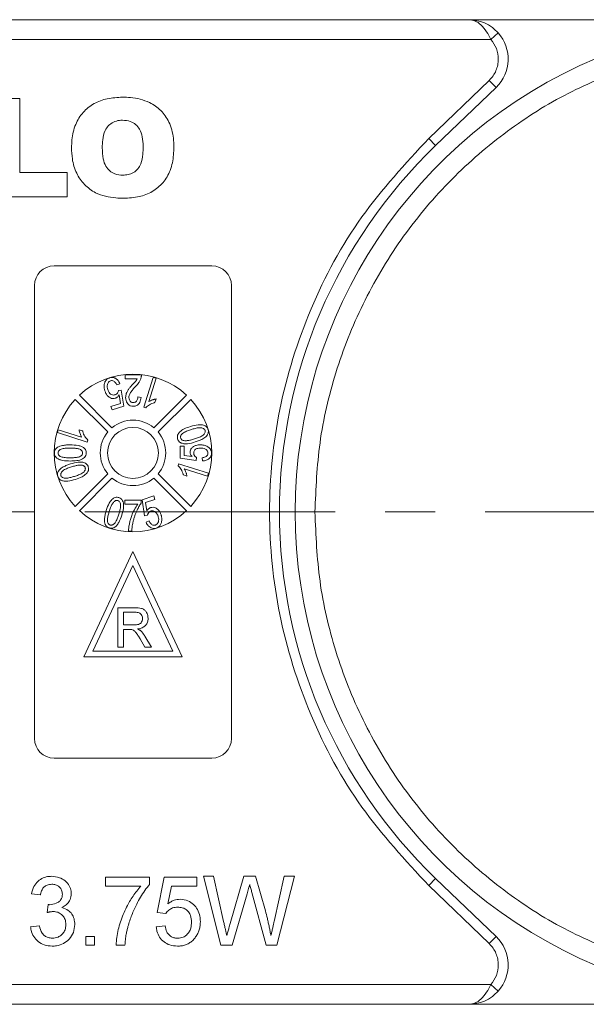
# Model space of a CAD drawing. Header units: millimetres. Extents: x 8853 to 11418, y 45 to 1005.
# Tile 29 of 256: x 9335 to 9364, y 568 to 618. Entities that reach past the tile are written whole.
import ezdxf

# ---------------------------------------------------------------- set-up
doc = ezdxf.new("R2010")
doc.units = ezdxf.units.MM
doc.linetypes.add('CENTERX2', pattern=[20.32, 12.7, -2.54, 2.54, -2.54])

msp = doc.modelspace()

# ---------------------------------------------------------------- linework, layer by layer
at = {"color": 7, "linetype": 'Continuous', "lineweight": 15}
for p, q in [((9357.731, 618.228), (9317.917, 618.228)), ((9372.355, 618.228), (9357.731, 618.228)), ((9358.849, 617.228), (9359.222, 617.561)), ((9317.917, 617.228), (9358.849, 617.228)), ((9355.699, 612.196), (9358.77, 615.146)), ((9358.77, 615.146), (9359.116, 614.785)), ((9356.045, 611.836), (9359.116, 614.785)), ((9333.367, 614.228), (9334.925, 614.228)), ((9334.925, 614.228), (9334.925, 610.461)), ((9355.699, 612.196), (9356.045, 611.836)), ((9334.925, 610.461), (9337.328, 610.461)), ((9337.328, 610.461), (9337.328, 609.228)), ((9337.328, 609.228), (9333.367, 609.228)), ((9336.676, 605.728), (9344.676, 605.728)), ((9335.676, 581.728), (9335.676, 604.728)), ((9345.676, 604.728), (9345.676, 581.728)), ((9340.285, 599.992), (9340.285, 600.197)), ((9340.285, 600.197), (9341.105, 600.197)), ((9341.229, 598.546), (9341.708, 600.065)), ((9341.856, 600.018), (9341.483, 598.835)), ((9341.708, 600.065), (9341.856, 600.018)), ((9340.009, 599.744), (9339.859, 599.678)), ((9340.891, 599.992), (9340.285, 599.992)), ((9337.955, 599.16), (9339.61, 597.505)), ((9339.937, 599.396), (9340.083, 599.416)), ((9340.037, 598.743), (9339.974, 599.17)), ((9340.083, 599.416), (9340.212, 598.603)), ((9340.921, 599.069), (9341.085, 599.049)), ((9341.741, 597.505), (9343.396, 599.16)), ((9339.398, 597.293), (9337.743, 598.948)), ((9339.557, 598.592), (9340.037, 598.743)), ((9339.613, 598.415), (9339.557, 598.592)), ((9340.212, 598.603), (9339.613, 598.415)), ((9341.229, 598.546), (9341.324, 598.516)), ((9341.792, 598.786), (9341.849, 598.966)), ((9343.608, 598.948), (9341.953, 597.293)), ((9336.838, 597.26), (9336.885, 597.408)), ((9338.357, 596.781), (9336.838, 597.26)), ((9336.885, 597.408), (9338.068, 597.035)), ((9338.117, 597.344), (9337.937, 597.401)), ((9338.357, 596.781), (9338.387, 596.876)), ((9343.066, 595.962), (9343.066, 596.577)), ((9343.066, 596.577), (9343.271, 596.577)), ((9343.271, 596.577), (9343.271, 596.098)), ((9343.271, 596.098), (9343.685, 596.038)), ((9343.907, 596.003), (9343.886, 595.839)), ((9342.994, 595.674), (9342.964, 595.579)), ((9342.994, 595.674), (9344.513, 595.195)), ((9343.886, 595.839), (9343.066, 595.962)), ((9344.214, 595.818), (9344.194, 595.982)), ((9337.743, 593.507), (9339.398, 595.162)), ((9341.953, 595.162), (9343.608, 593.507)), ((9343.234, 595.111), (9343.414, 595.054)), ((9344.466, 595.047), (9343.283, 595.42)), ((9344.513, 595.195), (9344.466, 595.047)), ((9339.61, 594.95), (9337.955, 593.295)), ((9343.396, 593.295), (9341.741, 594.95)), ((9341.139, 593.852), (9341.738, 594.041)), ((9341.738, 594.041), (9341.794, 593.863)), ((9340.266, 593.632), (9340.266, 593.837)), ((9340.266, 593.837), (9341.087, 593.837)), ((9340.923, 593.632), (9340.266, 593.632)), ((9341.087, 593.837), (9341.087, 593.671)), ((9341.268, 593.039), (9341.139, 593.852)), ((9341.794, 593.863), (9341.314, 593.712)), ((9341.314, 593.712), (9341.377, 593.285)), ((9341.414, 593.06), (9341.268, 593.039)), ((9341.342, 592.712), (9341.492, 592.777)), ((9340.615, 592.258), (9340.451, 592.258)), ((9340.676, 591.228), (9338.176, 585.866)), ((9343.176, 585.866), (9340.676, 591.228)), ((9338.646, 586.166), (9340.676, 590.518)), ((9340.676, 590.518), (9342.705, 586.166)), ((9339.906, 588.366), (9340.774, 588.366)), ((9339.906, 586.366), (9339.906, 588.366)), ((9340.188, 588.136), (9340.784, 588.136)), ((9340.188, 587.495), (9340.188, 588.136)), ((9340.724, 587.495), (9340.188, 587.495)), ((9340.477, 587.264), (9340.188, 587.264)), ((9340.188, 586.366), (9340.188, 587.264)), ((9341.285, 586.366), (9341.036, 586.789)), ((9341.28, 586.918), (9341.609, 586.366)), ((9342.705, 586.166), (9338.646, 586.166)), ((9339.906, 586.366), (9340.188, 586.366)), ((9341.609, 586.366), (9341.285, 586.366)), ((9338.176, 585.866), (9343.176, 585.866)), ((9344.676, 580.728), (9336.676, 580.728)), ((9339.28, 574.234), (9339.28, 574.683)), ((9339.28, 574.683), (9341.523, 574.683)), ((9341.523, 574.683), (9341.523, 574.32)), ((9341.899, 572.888), (9342.258, 574.683)), ((9342.258, 574.683), (9343.919, 574.683)), ((9343.919, 574.683), (9343.919, 574.234)), ((9345.131, 571.228), (9344.25, 574.728)), ((9344.25, 574.728), (9344.76, 574.728)), ((9344.76, 574.728), (9345.279, 572.426)), ((9345.619, 572.339), (9346.31, 574.728)), ((9346.31, 574.728), (9346.904, 574.728)), ((9346.904, 574.728), (9347.404, 572.974)), ((9347.845, 572.439), (9348.362, 574.728)), ((9348.872, 574.728), (9347.99, 571.228)), ((9348.362, 574.728), (9348.872, 574.728)), ((9355.699, 574.259), (9356.045, 574.62)), ((9359.116, 571.67), (9356.045, 574.62)), ((9341.075, 574.234), (9339.28, 574.234)), ((9342.625, 574.234), (9342.447, 573.327)), ((9343.919, 574.234), (9342.625, 574.234)), ((9358.77, 571.31), (9355.699, 574.259)), ((9335.97, 573.785), (9335.521, 573.83)), ((9346.473, 573.846), (9345.715, 571.228)), ((9347.447, 571.228), (9346.716, 573.902)), ((9336.325, 572.888), (9336.371, 573.292)), ((9342.348, 572.843), (9341.899, 572.888)), ((9335.476, 572.17), (9335.925, 572.215)), ((9341.855, 572.17), (9342.303, 572.215)), ((9338.276, 571.228), (9338.276, 571.676)), ((9338.276, 571.676), (9338.724, 571.676)), ((9338.724, 571.676), (9338.724, 571.228)), ((9359.116, 571.67), (9358.77, 571.31)), ((9338.724, 571.228), (9338.276, 571.228)), ((9340.267, 571.228), (9339.818, 571.228)), ((9345.715, 571.228), (9345.131, 571.228)), ((9347.99, 571.228), (9347.447, 571.228)), ((9358.849, 569.228), (9317.917, 569.228)), ((9358.849, 569.228), (9359.222, 568.894)), ((9317.917, 568.228), (9357.731, 568.228)), ((9357.731, 568.228), (9372.355, 568.228))]:
    msp.add_line(p, q, dxfattribs=at)
at = {"color": 1, "linetype": 'CENTERX2', "lineweight": 13}
msp.add_line((9317.917, 593.228), (9546.07, 593.228), dxfattribs=at)
at = {"color": 7, "linetype": 'Continuous', "lineweight": 15}
msp.add_circle((9340.676, 596.228), 1.292, dxfattribs=at)
for centre, radius, start, end in [((9357.731, 616.228), 2, 313.8426, 41.8103), ((9373.917, 593.228), 25, 112.7879, 247.2121), ((9373.917, 593.228), 25.8, 133.8426, 226.1574), ((9336.676, 604.728), 1, 90, 180), ((9344.676, 604.728), 1, 0, 90), ((9340.676, 596.228), 4, 47.1491, 132.8509), ((9340.676, 596.228), 4, 137.1491, 222.8509), ((9340.676, 596.228), 4, 317.1491, 42.8509), ((9340.676, 596.228), 1.663, 50.1744, 129.8256), ((9340.676, 596.228), 1.663, 140.1744, 219.8256), ((9340.676, 596.228), 1.663, 320.1744, 39.8256), ((9340.676, 596.228), 1.663, 230.1744, 309.8256), ((9340.676, 596.228), 4, 227.1491, 312.8509), ((9336.676, 581.728), 1, 180, 270), ((9344.676, 581.728), 1, 270, 0), ((9357.731, 570.228), 2, 318.1897, 46.1574)]:
    msp.add_arc(centre, radius, start, end, dxfattribs=at)
for points, knots in [([(9358.849, 617.228), (9358.781, 617.363), (9358.638, 617.651), (9358.359, 617.977), (9358.049, 618.189), (9357.837, 618.215), (9357.731, 618.228)], [0, 0, 0, 0, 0.234359, 0.498216, 0.748481, 1, 1, 1, 1]), ([(9357.731, 618.228), (9358.001, 618.197), (9358.419, 618.149), (9358.918, 617.862), (9359.127, 617.655), (9359.222, 617.561)], [0, 0, 0, 0, 0.498405, 0.772925, 1, 1, 1, 1]), ([(9358.77, 615.146), (9358.839, 615.22), (9358.976, 615.367), (9359.119, 615.636), (9359.214, 615.925), (9359.225, 616.127), (9359.231, 616.228)], [0, 0, 0, 0, 0.249887, 0.499995, 0.749887, 1, 1, 1, 1]), ([(9349.917, 593.228), (9349.967, 594.403), (9350.069, 596.796), (9350.907, 600.357), (9352.276, 603.834), (9354.205, 607.093), (9356.62, 610.01), (9359.43, 612.474), (9362.498, 614.466), (9364.716, 615.371), (9365.805, 615.815)], [0, 0, 0, 0, 0.119843, 0.244, 0.371208, 0.5, 0.628792, 0.756, 0.880157, 1, 1, 1, 1]), ([(9337.557, 611.725), (9337.561, 611.858), (9337.572, 612.26), (9337.718, 612.896), (9338.115, 613.545), (9338.684, 613.997), (9339.387, 614.254), (9339.885, 614.279), (9340.146, 614.293)], [0, 0, 0, 0, 0.096905, 0.2925, 0.46579, 0.639193, 0.810645, 1, 1, 1, 1]), ([(9340.146, 614.293), (9340.28, 614.289), (9340.748, 614.278), (9341.451, 614.109), (9342.123, 613.638), (9342.561, 613.006), (9342.734, 612.346), (9342.747, 611.913), (9342.752, 611.765)], [0, 0, 0, 0, 0.0972635, 0.3419838, 0.5130447, 0.6843019, 0.8923804, 1, 1, 1, 1]), ([(9339.116, 611.725), (9339.119, 611.858), (9339.128, 612.154), (9339.219, 612.55), (9339.428, 612.86), (9339.682, 613.042), (9339.934, 613.116), (9340.09, 613.122), (9340.142, 613.124)], [0, 0, 0, 0, 0.203596, 0.451902, 0.607587, 0.763348, 0.919516, 1, 1, 1, 1]), ([(9340.142, 613.124), (9340.278, 613.113), (9340.52, 613.094), (9340.824, 612.914), (9341.047, 612.647), (9341.176, 612.256), (9341.187, 611.957), (9341.193, 611.792)], [0, 0, 0, 0, 0.209846, 0.372333, 0.535081, 0.742489, 1, 1, 1, 1]), ([(9355.699, 574.259), (9354.509, 575.542), (9352.103, 578.135), (9349.563, 582.856), (9347.967, 587.947), (9347.443, 593.228), (9347.967, 598.508), (9349.563, 603.599), (9352.103, 608.32), (9354.509, 610.913), (9355.699, 612.196)], [0, 0, 0, 0, 0.123724, 0.25, 0.376276, 0.5, 0.623724, 0.75, 0.876276, 1, 1, 1, 1]), ([(9340.207, 609.163), (9340.074, 609.166), (9339.588, 609.176), (9338.859, 609.331), (9338.189, 609.833), (9337.772, 610.434), (9337.58, 611.094), (9337.564, 611.536), (9337.557, 611.725)], [0, 0, 0, 0, 0.095574, 0.349117, 0.516447, 0.683176, 0.865288, 1, 1, 1, 1]), ([(9340.157, 610.332), (9340.02, 610.343), (9339.782, 610.362), (9339.486, 610.54), (9339.27, 610.802), (9339.135, 611.212), (9339.123, 611.534), (9339.116, 611.725)], [0, 0, 0, 0, 0.204761, 0.357913, 0.511037, 0.711107, 1, 1, 1, 1]), ([(9341.193, 611.792), (9341.19, 611.658), (9341.183, 611.361), (9341.112, 610.967), (9340.941, 610.642), (9340.711, 610.45), (9340.438, 610.347), (9340.249, 610.337), (9340.157, 610.332)], [0, 0, 0, 0, 0.195594, 0.436127, 0.579848, 0.724086, 0.864207, 1, 1, 1, 1]), ([(9342.752, 611.765), (9342.749, 611.632), (9342.739, 611.23), (9342.614, 610.592), (9342.234, 609.934), (9341.676, 609.47), (9340.975, 609.199), (9340.473, 609.175), (9340.207, 609.163)], [0, 0, 0, 0, 0.096763, 0.291773, 0.464613, 0.63772, 0.807851, 1, 1, 1, 1]), ([(9339.231, 599.761), (9339.238, 599.785), (9339.253, 599.835), (9339.288, 599.898), (9339.329, 599.949), (9339.375, 599.989), (9339.429, 600.022), (9339.469, 600.036), (9339.489, 600.044)], [0, 0, 0, 0, 0.191156, 0.386745, 0.532242, 0.682074, 0.838678, 1, 1, 1, 1]), ([(9339.489, 600.044), (9339.54, 600.055), (9339.63, 600.074), (9339.767, 600.035), (9339.879, 599.957), (9339.96, 599.852), (9339.994, 599.776), (9340.009, 599.744)], [0, 0, 0, 0, 0.231218, 0.408045, 0.624904, 0.840008, 1, 1, 1, 1]), ([(9341.09, 600.057), (9341.083, 600.033), (9341.07, 599.984), (9341.043, 599.917), (9341.011, 599.854), (9340.966, 599.779), (9340.899, 599.694), (9340.84, 599.633), (9340.81, 599.602)], [0, 0, 0, 0, 0.138221, 0.277395, 0.402216, 0.527815, 0.762777, 1, 1, 1, 1]), ([(9341.105, 600.197), (9341.105, 600.191), (9341.105, 600.18), (9341.105, 600.162), (9341.104, 600.144), (9341.102, 600.121), (9341.098, 600.091), (9341.093, 600.068), (9341.09, 600.057)], [0, 0, 0, 0, 0.125133, 0.250295, 0.375449, 0.500779, 0.749809, 1, 1, 1, 1]), ([(9339.247, 599.375), (9339.243, 599.391), (9339.233, 599.423), (9339.222, 599.472), (9339.215, 599.522), (9339.209, 599.587), (9339.21, 599.667), (9339.224, 599.729), (9339.231, 599.761)], [0, 0, 0, 0, 0.127976, 0.256265, 0.384294, 0.512916, 0.753586, 1, 1, 1, 1]), ([(9339.537, 599.891), (9339.513, 599.881), (9339.464, 599.86), (9339.408, 599.79), (9339.37, 599.689), (9339.366, 599.565), (9339.388, 599.482), (9339.399, 599.442)], [0, 0, 0, 0, 0.150705, 0.302187, 0.50178, 0.762512, 1, 1, 1, 1]), ([(9339.859, 599.678), (9339.831, 599.732), (9339.791, 599.81), (9339.7, 599.878), (9339.625, 599.905), (9339.568, 599.899), (9339.541, 599.892), (9339.537, 599.891)], [0, 0, 0, 0, 0.42142, 0.608037, 0.795331, 0.975757, 1, 1, 1, 1]), ([(9340.305, 599.039), (9340.307, 599.072), (9340.31, 599.14), (9340.337, 599.251), (9340.389, 599.367), (9340.465, 599.483), (9340.554, 599.592), (9340.617, 599.661), (9340.648, 599.695)], [0, 0, 0, 0, 0.131944, 0.266787, 0.446934, 0.632145, 0.81578, 1, 1, 1, 1]), ([(9340.81, 599.602), (9340.765, 599.553), (9340.675, 599.454), (9340.556, 599.306), (9340.48, 599.164), (9340.472, 599.074), (9340.469, 599.041)], [0, 0, 0, 0, 0.2983772, 0.5970962, 0.8531687, 1, 1, 1, 1]), ([(9340.648, 599.695), (9340.671, 599.72), (9340.705, 599.756), (9340.751, 599.805), (9340.794, 599.852), (9340.845, 599.911), (9340.875, 599.965), (9340.891, 599.992)], [0, 0, 0, 0, 0.259965, 0.389946, 0.519942, 0.758178, 1, 1, 1, 1]), ([(9339.777, 599.004), (9339.734, 598.995), (9339.651, 598.978), (9339.515, 599.019), (9339.394, 599.106), (9339.3, 599.233), (9339.264, 599.329), (9339.247, 599.375)], [0, 0, 0, 0, 0.177674, 0.352669, 0.57168, 0.794642, 1, 1, 1, 1]), ([(9339.399, 599.442), (9339.42, 599.388), (9339.452, 599.304), (9339.538, 599.215), (9339.623, 599.171), (9339.703, 599.164), (9339.748, 599.176), (9339.764, 599.18)], [0, 0, 0, 0, 0.338842, 0.53301, 0.728333, 0.898026, 1, 1, 1, 1]), ([(9339.764, 599.18), (9339.795, 599.194), (9339.854, 599.221), (9339.91, 599.299), (9339.93, 599.359), (9339.937, 599.392), (9339.937, 599.396)], [0, 0, 0, 0, 0.349762, 0.652672, 0.962091, 1, 1, 1, 1]), ([(9339.974, 599.17), (9339.967, 599.158), (9339.952, 599.135), (9339.921, 599.097), (9339.882, 599.059), (9339.84, 599.03), (9339.804, 599.013), (9339.786, 599.007), (9339.777, 599.004)], [0, 0, 0, 0, 0.157952, 0.316856, 0.544695, 0.779396, 0.889257, 1, 1, 1, 1]), ([(9340.687, 598.597), (9340.636, 598.602), (9340.548, 598.61), (9340.442, 598.68), (9340.369, 598.771), (9340.315, 598.893), (9340.309, 598.988), (9340.305, 599.039)], [0, 0, 0, 0, 0.2315921, 0.3991134, 0.5659003, 0.765762, 1, 1, 1, 1]), ([(9340.469, 599.041), (9340.473, 598.999), (9340.48, 598.93), (9340.53, 598.852), (9340.585, 598.804), (9340.642, 598.784), (9340.677, 598.783), (9340.691, 598.782)], [0, 0, 0, 0, 0.326003, 0.538357, 0.716388, 0.895146, 1, 1, 1, 1]), ([(9341.085, 599.049), (9341.072, 598.96), (9341.054, 598.831), (9340.954, 598.691), (9340.854, 598.623), (9340.76, 598.6), (9340.705, 598.598), (9340.687, 598.597)], [0, 0, 0, 0, 0.392892, 0.572783, 0.753614, 0.921225, 1, 1, 1, 1]), ([(9340.691, 598.782), (9340.72, 598.784), (9340.771, 598.789), (9340.835, 598.83), (9340.88, 598.883), (9340.914, 598.965), (9340.918, 599.03), (9340.921, 599.069)], [0, 0, 0, 0, 0.209928, 0.370242, 0.529862, 0.716294, 1, 1, 1, 1]), ([(9341.324, 598.516), (9341.353, 598.547), (9341.41, 598.608), (9341.517, 598.678), (9341.633, 598.738), (9341.727, 598.769), (9341.781, 598.783), (9341.792, 598.786)], [0, 0, 0, 0, 0.226143, 0.459037, 0.694977, 0.935558, 1, 1, 1, 1]), ([(9341.849, 598.966), (9341.833, 598.963), (9341.799, 598.958), (9341.751, 598.946), (9341.703, 598.932), (9341.641, 598.911), (9341.566, 598.883), (9341.51, 598.851), (9341.483, 598.835)], [0, 0, 0, 0, 0.127798, 0.256107, 0.383903, 0.511894, 0.754532, 1, 1, 1, 1]), ([(9342.945, 596.933), (9342.936, 596.976), (9342.919, 597.061), (9342.962, 597.19), (9343.076, 597.328), (9343.291, 597.467), (9343.486, 597.532), (9343.594, 597.569)], [0, 0, 0, 0, 0.129663, 0.25238, 0.389931, 0.65822, 1, 1, 1, 1]), ([(9343.594, 597.569), (9343.724, 597.607), (9343.912, 597.661), (9344.17, 597.666), (9344.326, 597.625), (9344.429, 597.544), (9344.471, 597.475), (9344.486, 597.431), (9344.49, 597.42)], [0, 0, 0, 0, 0.398455, 0.580367, 0.764167, 0.863829, 0.96352, 1, 1, 1, 1]), ([(9343.642, 597.417), (9343.706, 597.436), (9343.834, 597.475), (9344.009, 597.511), (9344.153, 597.511), (9344.244, 597.479), (9344.303, 597.438), (9344.327, 597.399), (9344.336, 597.376), (9344.337, 597.372)], [0, 0, 0, 0, 0.263277, 0.527047, 0.704761, 0.823099, 0.903112, 0.983865, 1, 1, 1, 1]), ([(9337.937, 597.401), (9337.944, 597.368), (9337.956, 597.303), (9337.994, 597.178), (9338.039, 597.091), (9338.068, 597.035)], [0, 0, 0, 0, 0.256175, 0.51219, 1, 1, 1, 1]), ([(9338.387, 596.876), (9338.329, 596.938), (9338.211, 597.063), (9338.144, 597.237), (9338.12, 597.333), (9338.117, 597.344)], [0, 0, 0, 0, 0.458957, 0.935465, 1, 1, 1, 1]), ([(9343.1, 596.98), (9343.096, 597), (9343.087, 597.041), (9343.107, 597.112), (9343.158, 597.189), (9343.272, 597.277), (9343.44, 597.35), (9343.574, 597.395), (9343.642, 597.417)], [0, 0, 0, 0, 0.081148, 0.162775, 0.281887, 0.440431, 0.71766, 1, 1, 1, 1]), ([(9344.337, 597.372), (9344.341, 597.352), (9344.349, 597.313), (9344.33, 597.244), (9344.282, 597.168), (9344.17, 597.079), (9344.001, 597.005), (9343.863, 596.959), (9343.794, 596.936)], [0, 0, 0, 0, 0.078202, 0.156814, 0.274428, 0.428483, 0.711398, 1, 1, 1, 1]), ([(9344.419, 597.097), (9344.389, 597.067), (9344.329, 597.006), (9344.227, 596.943), (9344.129, 596.893), (9344.035, 596.852), (9343.94, 596.816), (9343.874, 596.795), (9343.842, 596.784)], [0, 0, 0, 0, 0.18979, 0.385218, 0.537634, 0.690722, 0.845228, 1, 1, 1, 1]), ([(9344.49, 597.42), (9344.495, 597.399), (9344.507, 597.355), (9344.508, 597.29), (9344.495, 597.226), (9344.473, 597.174), (9344.447, 597.131), (9344.428, 597.108), (9344.419, 597.097)], [0, 0, 0, 0, 0.1903088, 0.3866202, 0.5623083, 0.7452068, 0.8718592, 1, 1, 1, 1]), ([(9336.685, 596.227), (9336.686, 596.25), (9336.688, 596.297), (9336.707, 596.359), (9336.735, 596.412), (9336.767, 596.452), (9336.802, 596.486), (9336.827, 596.504), (9336.839, 596.513)], [0, 0, 0, 0, 0.203225, 0.41287, 0.56979, 0.731801, 0.864927, 1, 1, 1, 1]), ([(9336.839, 596.513), (9336.88, 596.533), (9336.964, 596.575), (9337.087, 596.603), (9337.198, 596.621), (9337.296, 596.631), (9337.395, 596.636), (9337.462, 596.637), (9337.495, 596.637)], [0, 0, 0, 0, 0.203404, 0.412578, 0.558423, 0.704766, 0.852269, 1, 1, 1, 1]), ([(9337.495, 596.637), (9337.629, 596.634), (9337.824, 596.629), (9338.061, 596.563), (9338.19, 596.49), (9338.269, 596.397), (9338.302, 596.308), (9338.305, 596.25), (9338.306, 596.227)], [0, 0, 0, 0, 0.396817, 0.575976, 0.724424, 0.827652, 0.931402, 1, 1, 1, 1]), ([(9343.842, 596.784), (9343.713, 596.746), (9343.523, 596.691), (9343.264, 596.688), (9343.106, 596.729), (9343.003, 596.813), (9342.963, 596.881), (9342.949, 596.923), (9342.945, 596.933)], [0, 0, 0, 0, 0.397933, 0.582332, 0.768605, 0.868643, 0.968479, 1, 1, 1, 1]), ([(9343.26, 596.851), (9343.232, 596.859), (9343.185, 596.871), (9343.132, 596.915), (9343.109, 596.953), (9343.101, 596.976), (9343.1, 596.98)], [0, 0, 0, 0, 0.393428, 0.66797, 0.943111, 1, 1, 1, 1]), ([(9343.794, 596.936), (9343.762, 596.926), (9343.699, 596.907), (9343.607, 596.882), (9343.519, 596.863), (9343.434, 596.849), (9343.347, 596.841), (9343.289, 596.848), (9343.26, 596.851)], [0, 0, 0, 0, 0.183286, 0.366712, 0.522381, 0.678491, 0.837651, 1, 1, 1, 1]), ([(9343.579, 596.265), (9343.582, 596.299), (9343.588, 596.37), (9343.652, 596.475), (9343.756, 596.561), (9343.909, 596.628), (9344.027, 596.635), (9344.096, 596.639)], [0, 0, 0, 0, 0.142548, 0.302942, 0.503054, 0.708879, 1, 1, 1, 1]), ([(9344.096, 596.639), (9344.113, 596.638), (9344.147, 596.638), (9344.196, 596.634), (9344.246, 596.626), (9344.31, 596.613), (9344.387, 596.588), (9344.443, 596.557), (9344.471, 596.541)], [0, 0, 0, 0, 0.127378, 0.254999, 0.382438, 0.510406, 0.752427, 1, 1, 1, 1]), ([(9344.471, 596.541), (9344.493, 596.527), (9344.536, 596.498), (9344.586, 596.447), (9344.623, 596.393), (9344.648, 596.339), (9344.663, 596.279), (9344.665, 596.237), (9344.666, 596.216)], [0, 0, 0, 0, 0.193249, 0.390898, 0.535588, 0.684711, 0.839955, 1, 1, 1, 1]), ([(9337.495, 595.816), (9337.36, 595.82), (9337.166, 595.825), (9336.922, 595.893), (9336.785, 595.973), (9336.71, 596.08), (9336.687, 596.162), (9336.686, 596.211), (9336.685, 596.227)], [0, 0, 0, 0, 0.397293, 0.573404, 0.751661, 0.853128, 0.954558, 1, 1, 1, 1]), ([(9336.87, 596.227), (9336.872, 596.247), (9336.876, 596.289), (9336.917, 596.35), (9336.983, 596.404), (9337.109, 596.451), (9337.283, 596.469), (9337.424, 596.472), (9337.496, 596.473)], [0, 0, 0, 0, 0.0834403, 0.1674573, 0.2901796, 0.424177, 0.7091941, 1, 1, 1, 1]), ([(9337.496, 595.981), (9337.429, 595.982), (9337.289, 595.984), (9337.116, 596.001), (9336.984, 596.048), (9336.918, 596.102), (9336.877, 596.164), (9336.872, 596.205), (9336.87, 596.227)], [0, 0, 0, 0, 0.271738, 0.571643, 0.702765, 0.834611, 0.913732, 1, 1, 1, 1]), ([(9338.306, 596.227), (9338.301, 596.182), (9338.292, 596.094), (9338.219, 595.987), (9338.064, 595.883), (9337.815, 595.824), (9337.603, 595.819), (9337.495, 595.816)], [0, 0, 0, 0, 0.132467, 0.259515, 0.367846, 0.679603, 1, 1, 1, 1]), ([(9337.496, 596.473), (9337.529, 596.473), (9337.596, 596.472), (9337.689, 596.468), (9337.775, 596.46), (9337.855, 596.449), (9337.935, 596.432), (9337.986, 596.411), (9338.012, 596.4)], [0, 0, 0, 0, 0.190496, 0.381118, 0.533543, 0.686347, 0.8418, 1, 1, 1, 1]), ([(9338.121, 596.228), (9338.119, 596.207), (9338.115, 596.165), (9338.076, 596.104), (9338.009, 596.05), (9337.882, 596.003), (9337.705, 595.984), (9337.566, 595.982), (9337.496, 595.981)], [0, 0, 0, 0, 0.085224, 0.171206, 0.283222, 0.43306, 0.713823, 1, 1, 1, 1]), ([(9338.012, 596.4), (9338.039, 596.38), (9338.081, 596.349), (9338.115, 596.288), (9338.121, 596.25), (9338.121, 596.23), (9338.121, 596.228)], [0, 0, 0, 0, 0.472419, 0.721549, 0.970751, 1, 1, 1, 1]), ([(9343.685, 596.038), (9343.676, 596.047), (9343.658, 596.067), (9343.63, 596.102), (9343.604, 596.146), (9343.588, 596.191), (9343.58, 596.231), (9343.579, 596.253), (9343.579, 596.265)], [0, 0, 0, 0, 0.155622, 0.312048, 0.522865, 0.739991, 0.868899, 1, 1, 1, 1]), ([(9344.109, 596.475), (9344.046, 596.471), (9343.956, 596.466), (9343.851, 596.414), (9343.796, 596.359), (9343.767, 596.29), (9343.764, 596.244), (9343.763, 596.22)], [0, 0, 0, 0, 0.383963, 0.547613, 0.713022, 0.855096, 1, 1, 1, 1]), ([(9343.763, 596.22), (9343.764, 596.205), (9343.765, 596.173), (9343.777, 596.131), (9343.796, 596.096), (9343.822, 596.063), (9343.859, 596.03), (9343.891, 596.012), (9343.907, 596.003)], [0, 0, 0, 0, 0.169274, 0.343337, 0.470122, 0.601323, 0.797642, 1, 1, 1, 1]), ([(9344.481, 596.217), (9344.478, 596.249), (9344.473, 596.305), (9344.425, 596.376), (9344.346, 596.433), (9344.235, 596.469), (9344.15, 596.473), (9344.109, 596.475)], [0, 0, 0, 0, 0.188744, 0.324822, 0.492508, 0.758011, 1, 1, 1, 1]), ([(9344.194, 595.982), (9344.249, 595.992), (9344.33, 596.006), (9344.418, 596.06), (9344.461, 596.114), (9344.479, 596.168), (9344.48, 596.203), (9344.481, 596.217)], [0, 0, 0, 0, 0.406374, 0.592589, 0.744614, 0.896945, 1, 1, 1, 1]), ([(9344.666, 596.216), (9344.661, 596.166), (9344.652, 596.069), (9344.564, 595.949), (9344.431, 595.859), (9344.306, 595.826), (9344.228, 595.82), (9344.214, 595.818)], [0, 0, 0, 0, 0.222912, 0.429114, 0.647214, 0.937531, 1, 1, 1, 1]), ([(9336.932, 595.359), (9336.962, 595.389), (9337.023, 595.45), (9337.125, 595.514), (9337.224, 595.564), (9337.317, 595.604), (9337.412, 595.64), (9337.477, 595.661), (9337.509, 595.671)], [0, 0, 0, 0, 0.192003, 0.389705, 0.541013, 0.692984, 0.846361, 1, 1, 1, 1]), ([(9337.014, 595.084), (9337.01, 595.104), (9337.002, 595.146), (9337.023, 595.217), (9337.073, 595.29), (9337.183, 595.377), (9337.35, 595.45), (9337.487, 595.496), (9337.557, 595.519)], [0, 0, 0, 0, 0.082176, 0.164779, 0.286551, 0.426628, 0.71036, 1, 1, 1, 1]), ([(9337.509, 595.671), (9337.638, 595.709), (9337.827, 595.763), (9338.085, 595.768), (9338.241, 595.727), (9338.345, 595.646), (9338.387, 595.576), (9338.402, 595.533), (9338.406, 595.522)], [0, 0, 0, 0, 0.397993, 0.580197, 0.764282, 0.864607, 0.964958, 1, 1, 1, 1]), ([(9337.557, 595.519), (9337.589, 595.529), (9337.653, 595.549), (9337.744, 595.573), (9337.832, 595.592), (9337.917, 595.606), (9338.004, 595.614), (9338.062, 595.608), (9338.091, 595.604)], [0, 0, 0, 0, 0.183286, 0.366712, 0.522381, 0.678491, 0.837651, 1, 1, 1, 1]), ([(9338.406, 595.522), (9338.415, 595.48), (9338.432, 595.397), (9338.391, 595.27), (9338.281, 595.133), (9338.067, 594.991), (9337.87, 594.924), (9337.757, 594.886)], [0, 0, 0, 0, 0.126146, 0.248685, 0.381789, 0.644448, 1, 1, 1, 1]), ([(9338.091, 595.604), (9338.108, 595.6), (9338.141, 595.592), (9338.18, 595.571), (9338.208, 595.548), (9338.227, 595.526), (9338.241, 595.502), (9338.248, 595.484), (9338.251, 595.476)], [0, 0, 0, 0, 0.234136, 0.47621, 0.606476, 0.74032, 0.868467, 1, 1, 1, 1]), ([(9342.964, 595.579), (9342.994, 595.55), (9343.056, 595.493), (9343.126, 595.386), (9343.186, 595.27), (9343.217, 595.176), (9343.231, 595.122), (9343.234, 595.111)], [0, 0, 0, 0, 0.2257979, 0.4583838, 0.6958093, 0.9380619, 1, 1, 1, 1]), ([(9336.861, 595.035), (9336.856, 595.057), (9336.844, 595.1), (9336.843, 595.166), (9336.856, 595.229), (9336.878, 595.281), (9336.904, 595.324), (9336.923, 595.347), (9336.932, 595.359)], [0, 0, 0, 0, 0.190309, 0.38662, 0.562308, 0.745207, 0.871859, 1, 1, 1, 1]), ([(9337.757, 594.886), (9337.627, 594.849), (9337.439, 594.794), (9337.181, 594.79), (9337.025, 594.83), (9336.922, 594.912), (9336.88, 594.981), (9336.865, 595.024), (9336.861, 595.035)], [0, 0, 0, 0, 0.398487, 0.580423, 0.764447, 0.863754, 0.963105, 1, 1, 1, 1]), ([(9337.709, 595.038), (9337.645, 595.019), (9337.517, 594.981), (9337.342, 594.945), (9337.199, 594.943), (9337.107, 594.975), (9337.048, 595.017), (9337.024, 595.056), (9337.015, 595.08), (9337.014, 595.084)], [0, 0, 0, 0, 0.26321, 0.526906, 0.702895, 0.82215, 0.902396, 0.983377, 1, 1, 1, 1]), ([(9338.251, 595.476), (9338.255, 595.455), (9338.264, 595.414), (9338.243, 595.342), (9338.191, 595.264), (9338.077, 595.177), (9337.909, 595.105), (9337.776, 595.06), (9337.709, 595.038)], [0, 0, 0, 0, 0.0814958, 0.163467, 0.2846171, 0.4470253, 0.7211404, 1, 1, 1, 1]), ([(9343.414, 595.054), (9343.411, 595.071), (9343.406, 595.104), (9343.394, 595.152), (9343.38, 595.2), (9343.359, 595.262), (9343.331, 595.337), (9343.299, 595.393), (9343.283, 595.42)], [0, 0, 0, 0, 0.127794, 0.25608, 0.383876, 0.511854, 0.754509, 1, 1, 1, 1]), ([(9339.322, 593.312), (9339.365, 593.439), (9339.428, 593.624), (9339.572, 593.838), (9339.693, 593.942), (9339.818, 593.981), (9339.899, 593.977), (9339.945, 593.964), (9339.958, 593.961)], [0, 0, 0, 0, 0.397793, 0.578801, 0.761678, 0.860551, 0.959511, 1, 1, 1, 1]), ([(9339.473, 593.264), (9339.484, 593.296), (9339.504, 593.359), (9339.537, 593.448), (9339.572, 593.531), (9339.609, 593.609), (9339.652, 593.684), (9339.691, 593.728), (9339.711, 593.75)], [0, 0, 0, 0, 0.183296, 0.366739, 0.522449, 0.67858, 0.837782, 1, 1, 1, 1]), ([(9339.711, 593.75), (9339.723, 593.761), (9339.749, 593.784), (9339.788, 593.804), (9339.823, 593.814), (9339.851, 593.816), (9339.88, 593.815), (9339.898, 593.81), (9339.908, 593.807)], [0, 0, 0, 0, 0.233486, 0.474398, 0.601204, 0.732029, 0.864197, 1, 1, 1, 1]), ([(9339.908, 593.807), (9339.927, 593.799), (9339.965, 593.782), (9340.013, 593.724), (9340.044, 593.642), (9340.053, 593.502), (9340.017, 593.323), (9339.976, 593.183), (9339.955, 593.112)], [0, 0, 0, 0, 0.081501, 0.16341, 0.28555, 0.424413, 0.709181, 1, 1, 1, 1]), ([(9339.958, 593.961), (9339.999, 593.943), (9340.077, 593.909), (9340.158, 593.801), (9340.206, 593.63), (9340.198, 593.374), (9340.14, 593.176), (9340.107, 593.064)], [0, 0, 0, 0, 0.130102, 0.251339, 0.3866, 0.653267, 1, 1, 1, 1]), ([(9340.451, 592.258), (9340.455, 592.325), (9340.463, 592.459), (9340.5, 592.656), (9340.547, 592.852), (9340.623, 593.084), (9340.738, 593.352), (9340.861, 593.538), (9340.923, 593.632)], [0, 0, 0, 0, 0.136074, 0.273442, 0.409391, 0.546051, 0.771031, 1, 1, 1, 1]), ([(9341.087, 593.671), (9341.05, 593.616), (9340.976, 593.503), (9340.893, 593.333), (9340.821, 593.171), (9340.763, 593.015), (9340.712, 592.856), (9340.686, 592.747), (9340.673, 592.693)], [0, 0, 0, 0, 0.187474, 0.376649, 0.531429, 0.686592, 0.843059, 1, 1, 1, 1]), ([(9339.247, 592.659), (9339.239, 592.701), (9339.224, 592.785), (9339.231, 592.905), (9339.246, 593.015), (9339.266, 593.114), (9339.292, 593.213), (9339.312, 593.279), (9339.322, 593.312)], [0, 0, 0, 0, 0.189976, 0.385585, 0.537948, 0.690959, 0.845359, 1, 1, 1, 1]), ([(9339.519, 592.569), (9339.5, 592.578), (9339.461, 592.595), (9339.414, 592.654), (9339.38, 592.745), (9339.378, 592.889), (9339.414, 593.066), (9339.454, 593.198), (9339.473, 593.264)], [0, 0, 0, 0, 0.0820242, 0.1644637, 0.2906291, 0.4572607, 0.7266127, 1, 1, 1, 1]), ([(9340.107, 593.064), (9340.063, 592.937), (9340, 592.752), (9339.856, 592.539), (9339.735, 592.435), (9339.61, 592.396), (9339.528, 592.4), (9339.483, 592.413), (9339.471, 592.416)], [0, 0, 0, 0, 0.39843, 0.578555, 0.76032, 0.861216, 0.962169, 1, 1, 1, 1]), ([(9339.955, 593.112), (9339.934, 593.049), (9339.892, 592.922), (9339.821, 592.758), (9339.739, 592.64), (9339.661, 592.584), (9339.595, 592.559), (9339.548, 592.562), (9339.523, 592.568), (9339.519, 592.569)], [0, 0, 0, 0, 0.26335, 0.527085, 0.70469, 0.820189, 0.900798, 0.982045, 1, 1, 1, 1]), ([(9341.377, 593.285), (9341.384, 593.297), (9341.399, 593.32), (9341.429, 593.358), (9341.469, 593.396), (9341.512, 593.426), (9341.548, 593.442), (9341.566, 593.448), (9341.574, 593.452)], [0, 0, 0, 0, 0.155778, 0.312452, 0.546133, 0.787059, 0.893146, 1, 1, 1, 1]), ([(9341.587, 593.275), (9341.571, 593.269), (9341.539, 593.257), (9341.5, 593.228), (9341.468, 593.193), (9341.444, 593.153), (9341.424, 593.109), (9341.417, 593.076), (9341.414, 593.06)], [0, 0, 0, 0, 0.172016, 0.35027, 0.50136, 0.657066, 0.825975, 1, 1, 1, 1]), ([(9341.574, 593.452), (9341.617, 593.46), (9341.701, 593.478), (9341.837, 593.435), (9341.96, 593.347), (9342.053, 593.22), (9342.087, 593.124), (9342.104, 593.08)], [0, 0, 0, 0, 0.177529, 0.354598, 0.576747, 0.802574, 1, 1, 1, 1]), ([(9341.952, 593.013), (9341.926, 593.078), (9341.889, 593.171), (9341.788, 593.257), (9341.703, 593.291), (9341.633, 593.288), (9341.597, 593.278), (9341.587, 593.275)], [0, 0, 0, 0, 0.404133, 0.590474, 0.778216, 0.938326, 1, 1, 1, 1]), ([(9341.814, 592.564), (9341.842, 592.577), (9341.896, 592.602), (9341.952, 592.682), (9341.986, 592.791), (9341.981, 592.909), (9341.96, 592.985), (9341.952, 593.013)], [0, 0, 0, 0, 0.177382, 0.334007, 0.546686, 0.828047, 1, 1, 1, 1]), ([(9342.104, 593.08), (9342.108, 593.064), (9342.118, 593.032), (9342.129, 592.983), (9342.136, 592.933), (9342.142, 592.869), (9342.14, 592.788), (9342.127, 592.726), (9342.12, 592.695)], [0, 0, 0, 0, 0.127963, 0.256223, 0.384243, 0.512773, 0.753539, 1, 1, 1, 1]), ([(9365.805, 570.64), (9364.716, 571.084), (9362.498, 571.989), (9359.43, 573.982), (9356.62, 576.445), (9354.205, 579.363), (9352.276, 582.621), (9350.907, 586.098), (9350.069, 589.659), (9349.967, 592.052), (9349.917, 593.228)], [0, 0, 0, 0, 0.1198431, 0.2439998, 0.3712085, 0.5, 0.6287915, 0.7560002, 0.8801569, 1, 1, 1, 1]), ([(9339.471, 592.416), (9339.451, 592.424), (9339.411, 592.438), (9339.358, 592.474), (9339.313, 592.519), (9339.282, 592.567), (9339.26, 592.614), (9339.251, 592.644), (9339.247, 592.659)], [0, 0, 0, 0, 0.18305, 0.371765, 0.546827, 0.72894, 0.863493, 1, 1, 1, 1]), ([(9340.673, 592.693), (9340.666, 592.657), (9340.65, 592.586), (9340.634, 592.477), (9340.622, 592.368), (9340.617, 592.295), (9340.615, 592.258)], [0, 0, 0, 0, 0.2489441, 0.4983189, 0.7489671, 1, 1, 1, 1]), ([(9341.862, 592.412), (9341.811, 592.401), (9341.721, 592.381), (9341.592, 592.417), (9341.485, 592.487), (9341.399, 592.588), (9341.361, 592.671), (9341.342, 592.712)], [0, 0, 0, 0, 0.231033, 0.410099, 0.588276, 0.79967, 1, 1, 1, 1]), ([(9341.492, 592.777), (9341.521, 592.722), (9341.562, 592.643), (9341.654, 592.575), (9341.729, 592.55), (9341.784, 592.556), (9341.811, 592.563), (9341.814, 592.564)], [0, 0, 0, 0, 0.432044, 0.616827, 0.802741, 0.978102, 1, 1, 1, 1]), ([(9342.12, 592.695), (9342.113, 592.67), (9342.098, 592.62), (9342.063, 592.557), (9342.022, 592.506), (9341.976, 592.466), (9341.922, 592.433), (9341.882, 592.419), (9341.862, 592.412)], [0, 0, 0, 0, 0.191156, 0.386745, 0.532242, 0.682074, 0.838678, 1, 1, 1, 1]), ([(9340.774, 588.366), (9340.885, 588.364), (9341.048, 588.362), (9341.247, 588.276), (9341.36, 588.152), (9341.433, 587.997), (9341.441, 587.881), (9341.445, 587.827)], [0, 0, 0, 0, 0.336384, 0.490534, 0.645438, 0.837553, 1, 1, 1, 1]), ([(9340.784, 588.136), (9340.853, 588.132), (9340.954, 588.127), (9341.069, 588.058), (9341.129, 587.981), (9341.159, 587.898), (9341.162, 587.843), (9341.163, 587.821)], [0, 0, 0, 0, 0.363897, 0.534205, 0.704468, 0.879693, 1, 1, 1, 1]), ([(9341.163, 587.821), (9341.158, 587.777), (9341.15, 587.7), (9341.092, 587.602), (9341.008, 587.534), (9340.88, 587.498), (9340.783, 587.496), (9340.724, 587.495)], [0, 0, 0, 0, 0.210178, 0.371226, 0.533565, 0.714898, 1, 1, 1, 1]), ([(9341.445, 587.827), (9341.439, 587.759), (9341.428, 587.635), (9341.332, 587.478), (9341.184, 587.358), (9341.034, 587.309), (9340.937, 587.293), (9340.914, 587.289)], [0, 0, 0, 0, 0.243042, 0.443531, 0.644482, 0.917379, 1, 1, 1, 1]), ([(9340.616, 587.255), (9340.61, 587.256), (9340.599, 587.258), (9340.582, 587.26), (9340.564, 587.261), (9340.541, 587.263), (9340.512, 587.264), (9340.489, 587.264), (9340.477, 587.264)], [0, 0, 0, 0, 0.125153, 0.250477, 0.375646, 0.500866, 0.750267, 1, 1, 1, 1]), ([(9341.036, 586.789), (9341.001, 586.846), (9340.93, 586.962), (9340.829, 587.115), (9340.719, 587.219), (9340.645, 587.245), (9340.616, 587.255)], [0, 0, 0, 0, 0.311481, 0.638477, 0.856708, 1, 1, 1, 1]), ([(9340.914, 587.289), (9340.928, 587.282), (9340.956, 587.269), (9340.996, 587.246), (9341.035, 587.221), (9341.058, 587.201), (9341.07, 587.191)], [0, 0, 0, 0, 0.250484, 0.501049, 0.749483, 1, 1, 1, 1]), ([(9341.07, 587.191), (9341.082, 587.179), (9341.105, 587.156), (9341.14, 587.119), (9341.171, 587.081), (9341.206, 587.035), (9341.243, 586.981), (9341.268, 586.939), (9341.28, 586.918)], [0, 0, 0, 0, 0.144665, 0.289487, 0.4342, 0.579222, 0.789354, 1, 1, 1, 1]), ([(9335.521, 573.83), (9335.554, 573.962), (9335.614, 574.199), (9335.833, 574.486), (9336.107, 574.662), (9336.358, 574.723), (9336.503, 574.727), (9336.545, 574.728)], [0, 0, 0, 0, 0.270658, 0.489263, 0.708369, 0.914642, 1, 1, 1, 1]), ([(9336.545, 574.728), (9336.68, 574.714), (9336.925, 574.69), (9337.243, 574.512), (9337.444, 574.265), (9337.532, 574.025), (9337.538, 573.884), (9337.54, 573.838)], [0, 0, 0, 0, 0.272752, 0.493599, 0.716338, 0.90619, 1, 1, 1, 1]), ([(9336.559, 574.324), (9336.474, 574.316), (9336.331, 574.303), (9336.158, 574.192), (9336.035, 574.034), (9335.988, 573.888), (9335.972, 573.797), (9335.97, 573.785)], [0, 0, 0, 0, 0.285919, 0.484989, 0.684325, 0.959069, 1, 1, 1, 1]), ([(9337.092, 573.823), (9337.085, 573.892), (9337.073, 574.022), (9336.963, 574.174), (9336.825, 574.276), (9336.684, 574.319), (9336.593, 574.322), (9336.559, 574.324)], [0, 0, 0, 0, 0.2487669, 0.4726731, 0.6635162, 0.8755788, 1, 1, 1, 1]), ([(9339.818, 571.228), (9339.828, 571.361), (9339.856, 571.762), (9340.026, 572.421), (9340.314, 573.12), (9340.666, 573.733), (9340.938, 574.066), (9341.075, 574.234)], [0, 0, 0, 0, 0.12089, 0.363049, 0.611426, 0.804202, 1, 1, 1, 1]), ([(9341.523, 574.32), (9341.439, 574.216), (9341.187, 573.904), (9340.888, 573.377), (9340.602, 572.764), (9340.482, 572.375), (9340.422, 572.179)], [0, 0, 0, 0, 0.165203, 0.496137, 0.746721, 1, 1, 1, 1]), ([(9346.606, 574.305), (9346.597, 574.273), (9346.578, 574.209), (9346.547, 574.1), (9346.512, 573.98), (9346.486, 573.891), (9346.473, 573.846)], [0, 0, 0, 0, 0.209513, 0.419031, 0.709515, 1, 1, 1, 1]), ([(9346.716, 573.902), (9346.707, 573.936), (9346.688, 574.003), (9346.66, 574.104), (9346.638, 574.188), (9346.619, 574.254), (9346.61, 574.288), (9346.606, 574.305)], [0, 0, 0, 0, 0.249998, 0.499996, 0.75, 0.874999, 1, 1, 1, 1]), ([(9336.436, 573.287), (9336.553, 573.3), (9336.728, 573.319), (9336.923, 573.431), (9337.026, 573.542), (9337.083, 573.676), (9337.089, 573.772), (9337.092, 573.823)], [0, 0, 0, 0, 0.36756, 0.550992, 0.695411, 0.839595, 1, 1, 1, 1]), ([(9337.54, 573.838), (9337.53, 573.74), (9337.508, 573.55), (9337.348, 573.32), (9337.184, 573.203), (9337.087, 573.156), (9337.063, 573.144)], [0, 0, 0, 0, 0.328269, 0.636143, 0.9088, 1, 1, 1, 1]), ([(9342.447, 573.327), (9342.474, 573.348), (9342.527, 573.388), (9342.608, 573.437), (9342.688, 573.477), (9342.787, 573.518), (9342.915, 573.553), (9343.018, 573.558), (9343.071, 573.561)], [0, 0, 0, 0, 0.147364, 0.295352, 0.418554, 0.542551, 0.767964, 1, 1, 1, 1]), ([(9343.071, 573.561), (9343.208, 573.547), (9343.458, 573.521), (9343.759, 573.308), (9343.974, 573.038), (9344.084, 572.729), (9344.094, 572.519), (9344.098, 572.428)], [0, 0, 0, 0, 0.238357, 0.435095, 0.63094, 0.839011, 1, 1, 1, 1]), ([(9336.371, 573.292), (9336.376, 573.291), (9336.387, 573.29), (9336.403, 573.288), (9336.419, 573.287), (9336.43, 573.287), (9336.436, 573.287)], [0, 0, 0, 0, 0.250087, 0.500185, 0.75003, 1, 1, 1, 1]), ([(9337.063, 573.144), (9337.177, 573.105), (9337.376, 573.038), (9337.582, 572.819), (9337.702, 572.567), (9337.714, 572.38), (9337.72, 572.281)], [0, 0, 0, 0, 0.302387, 0.525374, 0.748493, 1, 1, 1, 1]), ([(9342.947, 573.157), (9342.904, 573.156), (9342.817, 573.153), (9342.697, 573.126), (9342.591, 573.077), (9342.5, 573.014), (9342.415, 572.938), (9342.371, 572.875), (9342.348, 572.843)], [0, 0, 0, 0, 0.181774, 0.36703, 0.518513, 0.675027, 0.835287, 1, 1, 1, 1]), ([(9343.649, 572.401), (9343.642, 572.513), (9343.63, 572.696), (9343.512, 572.924), (9343.361, 573.066), (9343.162, 573.145), (9343.023, 573.153), (9342.947, 573.157)], [0, 0, 0, 0, 0.284133, 0.463731, 0.644535, 0.805022, 1, 1, 1, 1]), ([(9336.615, 572.936), (9336.598, 572.935), (9336.565, 572.934), (9336.516, 572.929), (9336.467, 572.921), (9336.419, 572.912), (9336.372, 572.9), (9336.34, 572.892), (9336.325, 572.888)], [0, 0, 0, 0, 0.169524, 0.339551, 0.504185, 0.669008, 0.834436, 1, 1, 1, 1]), ([(9337.271, 572.284), (9337.263, 572.373), (9337.249, 572.532), (9337.123, 572.729), (9336.957, 572.865), (9336.777, 572.929), (9336.66, 572.934), (9336.615, 572.936)], [0, 0, 0, 0, 0.254178, 0.457835, 0.661032, 0.868746, 1, 1, 1, 1]), ([(9347.404, 572.974), (9347.437, 572.845), (9347.488, 572.644), (9347.55, 572.37), (9347.598, 572.153), (9347.642, 571.935), (9347.669, 571.79), (9347.683, 571.717)], [0, 0, 0, 0, 0.310606, 0.482888, 0.655191, 0.82758, 1, 1, 1, 1]), ([(9336.565, 571.183), (9336.429, 571.194), (9336.179, 571.213), (9335.856, 571.399), (9335.624, 571.659), (9335.508, 571.934), (9335.485, 572.109), (9335.476, 572.17)], [0, 0, 0, 0, 0.249595, 0.46063, 0.671469, 0.886859, 1, 1, 1, 1]), ([(9335.925, 572.215), (9335.96, 572.082), (9336.011, 571.887), (9336.19, 571.689), (9336.373, 571.6), (9336.509, 571.591), (9336.581, 571.587)], [0, 0, 0, 0, 0.404921, 0.593605, 0.78306, 1, 1, 1, 1]), ([(9337.72, 572.281), (9337.707, 572.145), (9337.681, 571.871), (9337.454, 571.536), (9337.153, 571.299), (9336.842, 571.194), (9336.642, 571.186), (9336.565, 571.183)], [0, 0, 0, 0, 0.228572, 0.459007, 0.660095, 0.870765, 1, 1, 1, 1]), ([(9336.581, 571.587), (9336.681, 571.595), (9336.851, 571.611), (9337.055, 571.745), (9337.191, 571.914), (9337.262, 572.103), (9337.269, 572.232), (9337.271, 572.284)], [0, 0, 0, 0, 0.269591, 0.459441, 0.648883, 0.856246, 1, 1, 1, 1]), ([(9340.422, 572.179), (9340.405, 572.115), (9340.371, 571.985), (9340.336, 571.808), (9340.31, 571.65), (9340.292, 571.51), (9340.278, 571.369), (9340.271, 571.275), (9340.267, 571.228)], [0, 0, 0, 0, 0.207128, 0.414579, 0.560657, 0.706858, 0.853397, 1, 1, 1, 1]), ([(9342.942, 571.183), (9342.806, 571.193), (9342.56, 571.21), (9342.241, 571.384), (9342.014, 571.63), (9341.891, 571.907), (9341.865, 572.093), (9341.855, 572.17)], [0, 0, 0, 0, 0.248379, 0.451028, 0.653732, 0.857674, 1, 1, 1, 1]), ([(9342.303, 572.215), (9342.326, 572.109), (9342.362, 571.939), (9342.5, 571.741), (9342.66, 571.632), (9342.816, 571.591), (9342.909, 571.588), (9342.945, 571.587)], [0, 0, 0, 0, 0.323008, 0.519347, 0.717293, 0.893001, 1, 1, 1, 1]), ([(9342.945, 571.587), (9343.044, 571.595), (9343.21, 571.61), (9343.409, 571.739), (9343.538, 571.901), (9343.634, 572.126), (9343.644, 572.3), (9343.649, 572.401)], [0, 0, 0, 0, 0.242689, 0.406584, 0.570206, 0.750946, 1, 1, 1, 1]), ([(9343.83, 571.608), (9343.869, 571.662), (9343.947, 571.773), (9344.028, 571.959), (9344.079, 572.157), (9344.096, 572.315), (9344.098, 572.406), (9344.098, 572.428)], [0, 0, 0, 0, 0.228036, 0.461347, 0.689746, 0.923403, 1, 1, 1, 1]), ([(9345.279, 572.426), (9345.294, 572.361), (9345.323, 572.231), (9345.365, 572.048), (9345.403, 571.876), (9345.427, 571.77), (9345.439, 571.717)], [0, 0, 0, 0, 0.275241, 0.550482, 0.775241, 1, 1, 1, 1]), ([(9345.439, 571.717), (9345.458, 571.781), (9345.495, 571.909), (9345.543, 572.077), (9345.585, 572.22), (9345.608, 572.299), (9345.619, 572.339)], [0, 0, 0, 0, 0.308896, 0.617792, 0.808896, 1, 1, 1, 1]), ([(9347.683, 571.717), (9347.697, 571.782), (9347.727, 571.912), (9347.769, 572.097), (9347.808, 572.273), (9347.833, 572.384), (9347.845, 572.439)], [0, 0, 0, 0, 0.27018, 0.54036, 0.770179, 1, 1, 1, 1]), ([(9342.942, 571.183), (9343.009, 571.185), (9343.144, 571.19), (9343.342, 571.239), (9343.529, 571.326), (9343.668, 571.428), (9343.765, 571.527), (9343.809, 571.581), (9343.83, 571.608)], [0, 0, 0, 0, 0.195914, 0.39631, 0.592972, 0.797743, 0.898464, 1, 1, 1, 1]), ([(9359.231, 570.228), (9359.225, 570.328), (9359.214, 570.53), (9359.119, 570.819), (9358.976, 571.088), (9358.839, 571.236), (9358.77, 571.31)], [0, 0, 0, 0, 0.2498867, 0.4999954, 0.7498869, 1, 1, 1, 1]), ([(9357.731, 568.228), (9357.837, 568.241), (9358.049, 568.267), (9358.359, 568.479), (9358.638, 568.804), (9358.781, 569.092), (9358.849, 569.228)], [0, 0, 0, 0, 0.2515188, 0.5017844, 0.7656323, 1, 1, 1, 1]), ([(9359.222, 568.894), (9359.127, 568.801), (9358.918, 568.594), (9358.419, 568.306), (9358.001, 568.258), (9357.731, 568.228)], [0, 0, 0, 0, 0.227067, 0.501595, 1, 1, 1, 1])]:
    msp.add_open_spline(points, degree=3, knots=knots, dxfattribs=at)
for points in [[(9359.231, 616.228), (9359.214, 616.412), (9359.178, 616.78), (9358.959, 617.079), (9358.849, 617.228)], [(9358.849, 569.228), (9358.959, 569.377), (9359.178, 569.675), (9359.214, 570.043), (9359.231, 570.228)]]:
    msp.add_open_spline(points, degree=3, dxfattribs=at)

doc.saveas('drawing.dxf')
